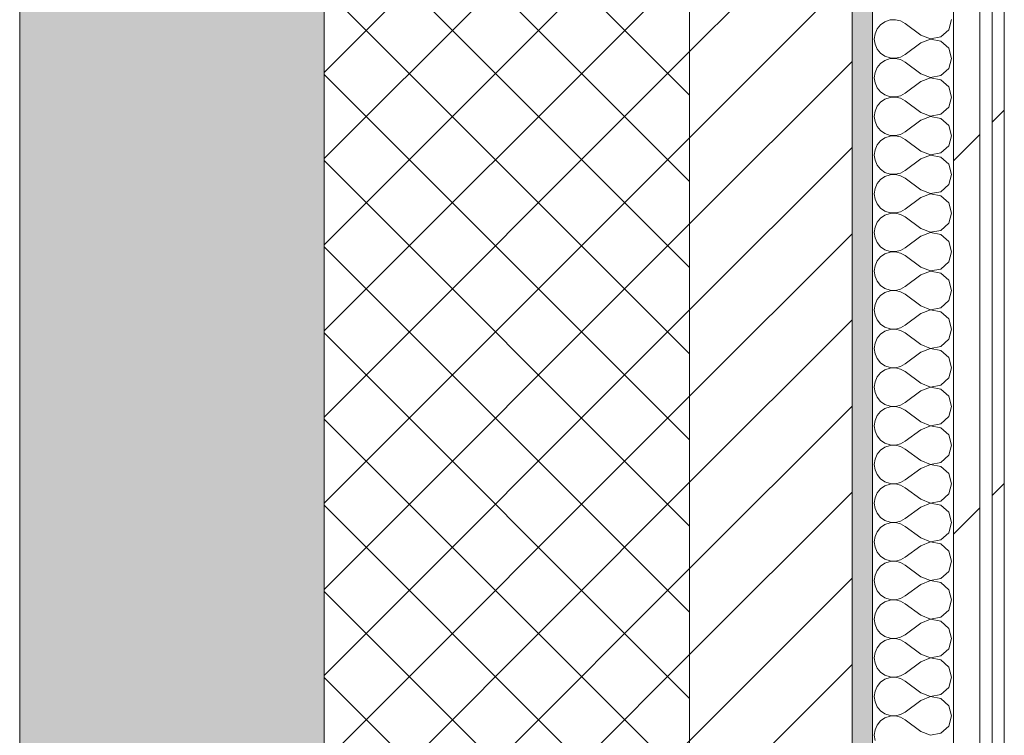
# Model space of a CAD drawing. Header units: millimetres. Extents: x -40968 to 11883, y -17757 to 4746.
# Tile 211 of 227: x -2101 to -1616, y -10381 to -10029. Entities that reach past the tile are written whole.
import ezdxf

# ---------------------------------------------------------------- set-up
doc = ezdxf.new("R2010")
doc.units = ezdxf.units.MM
doc.header["$MEASUREMENT"] = 0
doc.linetypes.add('Wipeout_Contour', pattern=[1000, 0, -1000])
doc.layers.add('12_FAÇ_Façana', color=7, linetype='Continuous')
doc.layers.add('Nuevo_08_E_Envans secs', color=7, linetype='Continuous')
for name, color, linetype, lineweight, true_color in [('12_FAÇ_Façana_Pluma_Nº__102', 7, 'Continuous', 5, 0xcccccc), ('12_FAÇ_Façana_Pluma_Nº__174', 7, 'Continuous', 13, 0xe4ad2c), ('12_FAÇ_Façana_Pluma_Nº__176', 7, 'Continuous', 15, 0x93a0c6), ('Nuevo_08_E_Envans secs_Pluma_Nº__102', 7, 'Continuous', 5, 0xcccccc), ('Nuevo_08_E_Envans secs_Pluma_Nº__171', 171, 'Continuous', 13, 0xaaaaff), ('Nuevo_08_E_Envans secs_Pluma_Nº__177', 7, 'Continuous', 15, 0xf7e046)]:
    doc.layers.add(name, color=color, linetype=linetype, lineweight=lineweight, true_color=true_color)
for name, color, linetype, lineweight in [('12_FAÇ_Façana_Pluma_Nº__2', 8, 'Continuous', 5), ('12_FAÇ_Façana_Pluma_Nº__7', 7, 'Continuous', 5), ('Nuevo_08_E_Envans secs_Pluma_Nº__1', 7, 'Continuous', 5)]:
    doc.layers.add(name, color=color, linetype=linetype, lineweight=lineweight)
pattern_1 = [(45, (0, 0), (-183.848, 183.848), [195, -65]), (45, (7e-14, 183.85), (-183.848, 183.848), [195, -65])]

# ---------------------------------------------------------------- blocks, each defined once
blk = doc.blocks.new('Muro_1_1', base_point=(-1681.11, -1193.98))
at = {"layer": '12_FAÇ_Façana_Pluma_Nº__102', "linetype": 'Continuous', "lineweight": 0, "true_color": 0xe5e5e5}
blk.add_hatch(color=254, dxfattribs=at).paths.add_polyline_path([(-2101.11, -10658.98), (-1951.11, -10658.98), (-1951.11, -7438.98), (-1971.11, -7438.98), (-1971.11, -6988.97), (-1951.11, -6988.97), (-1951.11, -1638.98), (-2101.11, -1638.98)])
at = {"layer": '12_FAÇ_Façana_Pluma_Nº__174', "linetype": 'Continuous', "lineweight": 13, "true_color": 0xe4ad2c}
h = blk.add_hatch(dxfattribs=at)
h.set_pattern_fill('SATE_Aislamiento_0001', color=42, style=0, pattern_type=2)
h.set_pattern_definition([(45, (0, 0), (-21.2132, 21.2132), []), (135, (0, 0), (21.2132, 21.2132), [])])
h.paths.add_polyline_path([(-1951.11, -7438.98), (-1951.11, -10658.98), (-1771.11, -10658.98), (-1771.11, -7438.98)])
at = {"layer": '12_FAÇ_Façana_Pluma_Nº__176', "linetype": 'Continuous', "lineweight": 0, "true_color": 0x495063}
blk.add_hatch(color=251, dxfattribs=at).paths.add_polyline_path([(-1691.11, -7438.98), (-1691.11, -10658.98), (-1681.11, -10658.98), (-1681.11, -7438.98)])
at = {"layer": '12_FAÇ_Façana_Pluma_Nº__2', "linetype": 'Continuous', "lineweight": 5}
h = blk.add_hatch(dxfattribs=at)
h.set_pattern_fill('Ceramic_0001', color=8, style=0, pattern_type=2)
h.set_pattern_definition([(45, (0, 0), (-21.2132, 21.2132), [])])
h.paths.add_polyline_path([(-1771.11, -7438.98), (-1771.11, -10658.98), (-1691.11, -10658.98), (-1691.11, -7438.98)])
at = {"layer": '12_FAÇ_Façana_Pluma_Nº__7', "color": 7, "linetype": 'Continuous', "lineweight": 5}
for p, q in [((-1951.11, -7438.98), (-1951.11, -10658.98)), ((-1771.11, -10658.98), (-1771.11, -7438.98)), ((-1691.11, -10658.98), (-1691.11, -7438.98))]:
    blk.add_line(p, q, dxfattribs=at)
at = {"layer": '12_FAÇ_Façana_Pluma_Nº__7', "color": 7, "linetype": 'Continuous', "lineweight": 5, "flags": 128}
for points in [[(-2101.11, -1638.98), (-2101.11, -10658.98)], [(-1681.11, -10658.98), (-1681.11, -7438.98)]]:
    blk.add_lwpolyline(points, dxfattribs=at)
blk = doc.blocks.new('*X357')
at = {"layer": 'Nuevo_08_E_Envans secs_Pluma_Nº__102', "color": 254, "linetype": 'Continuous', "lineweight": 5, "true_color": 0xcccccc}
for p, q in [((-1674.89, -10029.58), (-1677.06, -10031.06)), ((-1672.4, -10028.74), (-1674.89, -10029.58)), ((-1669.78, -10028.61), (-1672.4, -10028.74)), ((-1667.22, -10029.2), (-1669.78, -10028.61)), ((-1664.92, -10030.48), (-1667.22, -10029.2)), ((-1643.48, -10033.58), (-1642.06, -10028.57)), ((-1678.73, -10033.09), (-1679.79, -10035.49)), ((-1677.06, -10031.06), (-1678.73, -10033.09)), ((-1657.3, -10036.19), (-1664.92, -10030.48)), ((-1647.33, -10037.09), (-1643.48, -10033.58)), ((-1679.79, -10035.49), (-1680.16, -10038.1)), ((-1680.16, -10038.1), (-1679.79, -10040.7)), ((-1657.3, -10036.19), (-1652.44, -10038.06)), ((-1652.44, -10038.13), (-1657.3, -10040)), ((-1652.44, -10038.06), (-1647.33, -10037.09)), ((-1647.33, -10039.1), (-1652.44, -10038.13)), ((-1643.48, -10042.61), (-1647.33, -10039.1)), ((-1679.79, -10040.7), (-1678.73, -10043.1)), ((-1678.73, -10043.1), (-1677.06, -10045.13)), ((-1657.3, -10040), (-1664.92, -10045.71)), ((-1642.06, -10047.62), (-1643.48, -10042.61)), ((-1677.06, -10045.13), (-1674.89, -10046.61)), ((-1674.89, -10048.62), (-1677.06, -10050.11)), ((-1674.89, -10046.61), (-1672.4, -10047.45)), ((-1672.4, -10047.78), (-1674.89, -10048.62)), ((-1672.4, -10047.45), (-1669.78, -10047.58)), ((-1669.78, -10047.66), (-1672.4, -10047.78)), ((-1669.78, -10047.58), (-1667.22, -10046.99)), ((-1667.22, -10048.25), (-1669.78, -10047.66)), ((-1667.22, -10046.99), (-1664.92, -10045.71)), ((-1664.92, -10049.52), (-1667.22, -10048.25)), ((-1643.48, -10052.63), (-1642.06, -10047.62)), ((-1678.73, -10052.14), (-1679.79, -10054.54)), ((-1677.06, -10050.11), (-1678.73, -10052.14)), ((-1657.3, -10055.24), (-1664.92, -10049.52)), ((-1647.33, -10056.14), (-1643.48, -10052.63)), ((-1679.79, -10054.54), (-1680.16, -10057.14)), ((-1680.16, -10057.14), (-1679.79, -10059.75)), ((-1657.3, -10055.24), (-1652.44, -10057.1)), ((-1652.44, -10057.18), (-1657.3, -10059.05)), ((-1652.44, -10057.1), (-1647.33, -10056.14)), ((-1647.33, -10058.15), (-1652.44, -10057.18)), ((-1643.48, -10061.66), (-1647.33, -10058.15)), ((-1679.79, -10059.75), (-1678.73, -10062.15)), ((-1678.73, -10062.15), (-1677.06, -10064.17)), ((-1657.3, -10059.05), (-1664.92, -10064.76)), ((-1642.06, -10066.67), (-1643.48, -10061.66)), ((-1677.06, -10064.17), (-1674.89, -10065.66)), ((-1674.89, -10067.67), (-1677.06, -10069.16)), ((-1674.89, -10065.66), (-1672.4, -10066.5)), ((-1672.4, -10066.83), (-1674.89, -10067.67)), ((-1672.4, -10066.5), (-1669.78, -10066.63)), ((-1669.78, -10066.71), (-1672.4, -10066.83)), ((-1669.78, -10066.63), (-1667.22, -10066.03)), ((-1667.22, -10067.3), (-1669.78, -10066.71)), ((-1667.22, -10066.03), (-1664.92, -10064.76)), ((-1664.92, -10068.57), (-1667.22, -10067.3)), ((-1657.3, -10074.29), (-1664.92, -10068.57)), ((-1643.48, -10071.67), (-1642.06, -10066.67)), ((-1678.73, -10071.18), (-1679.79, -10073.59)), ((-1677.06, -10069.16), (-1678.73, -10071.18)), ((-1647.33, -10075.19), (-1643.48, -10071.67)), ((-1679.79, -10073.59), (-1680.16, -10076.19)), ((-1680.16, -10076.19), (-1679.79, -10078.79)), ((-1657.3, -10078.1), (-1664.92, -10083.81)), ((-1657.3, -10074.29), (-1652.44, -10076.15)), ((-1652.44, -10076.23), (-1657.3, -10078.1)), ((-1652.44, -10076.15), (-1647.33, -10075.19)), ((-1647.33, -10077.2), (-1652.44, -10076.23)), ((-1643.48, -10080.71), (-1647.33, -10077.2)), ((-1679.79, -10078.79), (-1678.73, -10081.2)), ((-1678.73, -10081.2), (-1677.06, -10083.22)), ((-1642.06, -10085.71), (-1643.48, -10080.71)), ((-1677.06, -10083.22), (-1674.89, -10084.71)), ((-1674.89, -10086.72), (-1677.06, -10088.21)), ((-1674.89, -10084.71), (-1672.4, -10085.55)), ((-1672.4, -10085.88), (-1674.89, -10086.72)), ((-1672.4, -10085.55), (-1669.78, -10085.68)), ((-1669.78, -10085.75), (-1672.4, -10085.88)), ((-1669.78, -10085.68), (-1667.22, -10085.08)), ((-1667.22, -10086.35), (-1669.78, -10085.75)), ((-1667.22, -10085.08), (-1664.92, -10083.81)), ((-1664.92, -10087.62), (-1667.22, -10086.35)), ((-1657.3, -10093.33), (-1664.92, -10087.62)), ((-1643.48, -10090.72), (-1642.06, -10085.71)), ((-1679.79, -10092.64), (-1680.16, -10095.24)), ((-1678.73, -10090.23), (-1679.79, -10092.64)), ((-1677.06, -10088.21), (-1678.73, -10090.23)), ((-1647.33, -10094.23), (-1643.48, -10090.72)), ((-1680.16, -10095.24), (-1679.79, -10097.84)), ((-1657.3, -10097.14), (-1664.92, -10102.86)), ((-1657.3, -10093.33), (-1652.44, -10095.2)), ((-1652.44, -10095.28), (-1657.3, -10097.14)), ((-1652.44, -10095.2), (-1647.33, -10094.23)), ((-1647.33, -10096.24), (-1652.44, -10095.28)), ((-1643.48, -10099.75), (-1647.33, -10096.24)), ((-1679.79, -10097.84), (-1678.73, -10100.25)), ((-1678.73, -10100.25), (-1677.06, -10102.27)), ((-1677.06, -10102.27), (-1674.89, -10103.76)), ((-1642.06, -10104.76), (-1643.48, -10099.75)), ((-1677.06, -10107.26), (-1678.73, -10109.28)), ((-1674.89, -10105.77), (-1677.06, -10107.26)), ((-1674.89, -10103.76), (-1672.4, -10104.6)), ((-1672.4, -10104.93), (-1674.89, -10105.77)), ((-1672.4, -10104.6), (-1669.78, -10104.72)), ((-1669.78, -10104.8), (-1672.4, -10104.93)), ((-1669.78, -10104.72), (-1667.22, -10104.13)), ((-1667.22, -10105.4), (-1669.78, -10104.8)), ((-1667.22, -10104.13), (-1664.92, -10102.86)), ((-1664.92, -10106.67), (-1667.22, -10105.4)), ((-1657.3, -10112.38), (-1664.92, -10106.67)), ((-1643.48, -10109.77), (-1642.06, -10104.76)), ((-1679.79, -10111.68), (-1680.16, -10114.29)), ((-1678.73, -10109.28), (-1679.79, -10111.68)), ((-1647.33, -10113.28), (-1643.48, -10109.77)), ((-1680.16, -10114.29), (-1679.79, -10116.89)), ((-1679.79, -10116.89), (-1678.73, -10119.29)), ((-1657.3, -10116.19), (-1664.92, -10121.9)), ((-1657.3, -10112.38), (-1652.44, -10114.25)), ((-1652.44, -10114.32), (-1657.3, -10116.19)), ((-1652.44, -10114.25), (-1647.33, -10113.28)), ((-1647.33, -10115.29), (-1652.44, -10114.32)), ((-1643.48, -10118.8), (-1647.33, -10115.29)), ((-1678.73, -10119.29), (-1677.06, -10121.32)), ((-1677.06, -10121.32), (-1674.89, -10122.8)), ((-1667.22, -10123.18), (-1664.92, -10121.9)), ((-1642.06, -10123.81), (-1643.48, -10118.8)), ((-1677.06, -10126.3), (-1678.73, -10128.33)), ((-1674.89, -10124.81), (-1677.06, -10126.3)), ((-1674.89, -10122.8), (-1672.4, -10123.64)), ((-1672.4, -10123.98), (-1674.89, -10124.81)), ((-1672.4, -10123.64), (-1669.78, -10123.77)), ((-1669.78, -10123.85), (-1672.4, -10123.98)), ((-1669.78, -10123.77), (-1667.22, -10123.18)), ((-1667.22, -10124.44), (-1669.78, -10123.85)), ((-1664.92, -10125.71), (-1667.22, -10124.44)), ((-1657.3, -10131.43), (-1664.92, -10125.71)), ((-1643.48, -10128.82), (-1642.06, -10123.81)), ((-1679.79, -10130.73), (-1680.16, -10133.33)), ((-1678.73, -10128.33), (-1679.79, -10130.73)), ((-1657.3, -10131.43), (-1652.44, -10133.29)), ((-1647.33, -10132.33), (-1643.48, -10128.82)), ((-1680.16, -10133.33), (-1679.79, -10135.94)), ((-1679.79, -10135.94), (-1678.73, -10138.34)), ((-1657.3, -10135.24), (-1664.92, -10140.95)), ((-1652.44, -10133.37), (-1657.3, -10135.24)), ((-1652.44, -10133.29), (-1647.33, -10132.33)), ((-1647.33, -10134.34), (-1652.44, -10133.37)), ((-1643.48, -10137.85), (-1647.33, -10134.34)), ((-1678.73, -10138.34), (-1677.06, -10140.36)), ((-1677.06, -10140.36), (-1674.89, -10141.85)), ((-1667.22, -10142.22), (-1664.92, -10140.95)), ((-1642.06, -10142.86), (-1643.48, -10137.85)), ((-1677.06, -10145.35), (-1678.73, -10147.37)), ((-1674.89, -10143.86), (-1677.06, -10145.35)), ((-1674.89, -10141.85), (-1672.4, -10142.69)), ((-1672.4, -10143.02), (-1674.89, -10143.86)), ((-1672.4, -10142.69), (-1669.78, -10142.82)), ((-1669.78, -10142.9), (-1672.4, -10143.02)), ((-1669.78, -10142.82), (-1667.22, -10142.22)), ((-1667.22, -10143.49), (-1669.78, -10142.9)), ((-1664.92, -10144.76), (-1667.22, -10143.49)), ((-1657.3, -10150.48), (-1664.92, -10144.76)), ((-1643.48, -10147.86), (-1642.06, -10142.86)), ((-1679.79, -10149.78), (-1680.16, -10152.38)), ((-1678.73, -10147.37), (-1679.79, -10149.78)), ((-1657.3, -10150.48), (-1652.44, -10152.34)), ((-1647.33, -10151.38), (-1643.48, -10147.86)), ((-1680.16, -10152.38), (-1679.79, -10154.98)), ((-1679.79, -10154.98), (-1678.73, -10157.39)), ((-1657.3, -10154.29), (-1664.92, -10160)), ((-1652.44, -10152.42), (-1657.3, -10154.29)), ((-1652.44, -10152.34), (-1647.33, -10151.38)), ((-1647.33, -10153.39), (-1652.44, -10152.42)), ((-1643.48, -10156.9), (-1647.33, -10153.39)), ((-1678.73, -10157.39), (-1677.06, -10159.41)), ((-1677.06, -10159.41), (-1674.89, -10160.9)), ((-1667.22, -10161.27), (-1664.92, -10160)), ((-1642.06, -10161.9), (-1643.48, -10156.9)), ((-1677.06, -10164.4), (-1678.73, -10166.42)), ((-1674.89, -10162.91), (-1677.06, -10164.4)), ((-1674.89, -10160.9), (-1672.4, -10161.74)), ((-1672.4, -10162.07), (-1674.89, -10162.91)), ((-1672.4, -10161.74), (-1669.78, -10161.87)), ((-1669.78, -10161.94), (-1672.4, -10162.07)), ((-1669.78, -10161.87), (-1667.22, -10161.27)), ((-1667.22, -10162.54), (-1669.78, -10161.94)), ((-1664.92, -10163.81), (-1667.22, -10162.54)), ((-1657.3, -10169.52), (-1664.92, -10163.81)), ((-1643.48, -10166.91), (-1642.06, -10161.9)), ((-1679.79, -10168.83), (-1680.16, -10171.43)), ((-1678.73, -10166.42), (-1679.79, -10168.83)), ((-1657.3, -10169.52), (-1652.44, -10171.39)), ((-1652.44, -10171.39), (-1647.33, -10170.42)), ((-1647.33, -10170.42), (-1643.48, -10166.91)), ((-1680.16, -10171.43), (-1679.79, -10174.03)), ((-1679.79, -10174.03), (-1678.73, -10176.44)), ((-1657.3, -10173.33), (-1664.92, -10179.05)), ((-1652.44, -10171.47), (-1657.3, -10173.33)), ((-1647.33, -10172.43), (-1652.44, -10171.47)), ((-1643.48, -10175.95), (-1647.33, -10172.43)), ((-1678.73, -10176.44), (-1677.06, -10178.46)), ((-1677.06, -10178.46), (-1674.89, -10179.95)), ((-1674.89, -10179.95), (-1672.4, -10180.79)), ((-1667.22, -10180.32), (-1664.92, -10179.05)), ((-1642.06, -10180.95), (-1643.48, -10175.95)), ((-1677.06, -10183.45), (-1678.73, -10185.47)), ((-1674.89, -10181.96), (-1677.06, -10183.45)), ((-1672.4, -10181.12), (-1674.89, -10181.96)), ((-1672.4, -10180.79), (-1669.78, -10180.91)), ((-1669.78, -10180.99), (-1672.4, -10181.12)), ((-1669.78, -10180.91), (-1667.22, -10180.32)), ((-1667.22, -10181.59), (-1669.78, -10180.99)), ((-1664.92, -10182.86), (-1667.22, -10181.59)), ((-1657.3, -10188.57), (-1664.92, -10182.86)), ((-1643.48, -10185.96), (-1642.06, -10180.95)), ((-1679.79, -10187.87), (-1680.16, -10190.48)), ((-1678.73, -10185.47), (-1679.79, -10187.87)), ((-1657.3, -10188.57), (-1652.44, -10190.44)), ((-1652.44, -10190.44), (-1647.33, -10189.47)), ((-1647.33, -10189.47), (-1643.48, -10185.96)), ((-1680.16, -10190.48), (-1679.79, -10193.08)), ((-1679.79, -10193.08), (-1678.73, -10195.48)), ((-1657.3, -10192.38), (-1664.92, -10198.1)), ((-1652.44, -10190.51), (-1657.3, -10192.38)), ((-1647.33, -10191.48), (-1652.44, -10190.51)), ((-1643.48, -10194.99), (-1647.33, -10191.48)), ((-1678.73, -10195.48), (-1677.06, -10197.51)), ((-1677.06, -10197.51), (-1674.89, -10198.99)), ((-1674.89, -10198.99), (-1672.4, -10199.83)), ((-1669.78, -10199.96), (-1667.22, -10199.37)), ((-1667.22, -10199.37), (-1664.92, -10198.1)), ((-1642.06, -10200), (-1643.48, -10194.99)), ((-1677.06, -10202.49), (-1678.73, -10204.52)), ((-1674.89, -10201.01), (-1677.06, -10202.49)), ((-1672.4, -10200.17), (-1674.89, -10201.01)), ((-1672.4, -10199.83), (-1669.78, -10199.96)), ((-1669.78, -10200.04), (-1672.4, -10200.17)), ((-1667.22, -10200.63), (-1669.78, -10200.04)), ((-1664.92, -10201.9), (-1667.22, -10200.63)), ((-1657.3, -10207.62), (-1664.92, -10201.9)), ((-1643.48, -10205.01), (-1642.06, -10200)), ((-1679.79, -10206.92), (-1680.16, -10209.52)), ((-1678.73, -10204.52), (-1679.79, -10206.92)), ((-1657.3, -10207.62), (-1652.44, -10209.49)), ((-1652.44, -10209.49), (-1647.33, -10208.52)), ((-1647.33, -10208.52), (-1643.48, -10205.01)), ((-1680.16, -10209.52), (-1679.79, -10212.13)), ((-1679.79, -10212.13), (-1678.73, -10214.53)), ((-1657.3, -10211.43), (-1664.92, -10217.14)), ((-1652.44, -10209.56), (-1657.3, -10211.43)), ((-1647.33, -10210.53), (-1652.44, -10209.56)), ((-1643.48, -10214.04), (-1647.33, -10210.53)), ((-1642.06, -10219.05), (-1643.48, -10214.04)), ((-1678.73, -10214.53), (-1677.06, -10216.55)), ((-1677.06, -10216.55), (-1674.89, -10218.04)), ((-1674.89, -10218.04), (-1672.4, -10218.88)), ((-1672.4, -10218.88), (-1669.78, -10219.01)), ((-1669.78, -10219.01), (-1667.22, -10218.41)), ((-1667.22, -10218.41), (-1664.92, -10217.14)), ((-1678.73, -10223.56), (-1679.79, -10225.97)), ((-1677.06, -10221.54), (-1678.73, -10223.56)), ((-1674.89, -10220.05), (-1677.06, -10221.54)), ((-1672.4, -10219.21), (-1674.89, -10220.05)), ((-1669.78, -10219.09), (-1672.4, -10219.21)), ((-1667.22, -10219.68), (-1669.78, -10219.09)), ((-1664.92, -10220.95), (-1667.22, -10219.68)), ((-1657.3, -10226.67), (-1664.92, -10220.95)), ((-1643.48, -10224.05), (-1642.06, -10219.05)), ((-1679.79, -10225.97), (-1680.16, -10228.57)), ((-1680.16, -10228.57), (-1679.79, -10231.17)), ((-1657.3, -10226.67), (-1652.44, -10228.53)), ((-1652.44, -10228.61), (-1657.3, -10230.48)), ((-1652.44, -10228.53), (-1647.33, -10227.57)), ((-1647.33, -10229.58), (-1652.44, -10228.61)), ((-1647.33, -10227.57), (-1643.48, -10224.05)), ((-1679.79, -10231.17), (-1678.73, -10233.58)), ((-1657.3, -10230.48), (-1664.92, -10236.19)), ((-1643.48, -10233.09), (-1647.33, -10229.58)), ((-1642.06, -10238.1), (-1643.48, -10233.09)), ((-1678.73, -10233.58), (-1677.06, -10235.6)), ((-1677.06, -10235.6), (-1674.89, -10237.09)), ((-1674.89, -10237.09), (-1672.4, -10237.93)), ((-1672.4, -10238.26), (-1674.89, -10239.1)), ((-1672.4, -10237.93), (-1669.78, -10238.06)), ((-1669.78, -10238.13), (-1672.4, -10238.26)), ((-1669.78, -10238.06), (-1667.22, -10237.46)), ((-1667.22, -10238.73), (-1669.78, -10238.13)), ((-1667.22, -10237.46), (-1664.92, -10236.19)), ((-1643.48, -10243.1), (-1642.06, -10238.1)), ((-1678.73, -10242.61), (-1679.79, -10245.02)), ((-1677.06, -10240.59), (-1678.73, -10242.61)), ((-1674.89, -10239.1), (-1677.06, -10240.59)), ((-1664.92, -10240), (-1667.22, -10238.73)), ((-1657.3, -10245.71), (-1664.92, -10240)), ((-1647.33, -10246.61), (-1643.48, -10243.1)), ((-1679.79, -10245.02), (-1680.16, -10247.62)), ((-1680.16, -10247.62), (-1679.79, -10250.22)), ((-1657.3, -10245.71), (-1652.44, -10247.58)), ((-1652.44, -10247.66), (-1657.3, -10249.52)), ((-1652.44, -10247.58), (-1647.33, -10246.61)), ((-1647.33, -10248.62), (-1652.44, -10247.66)), ((-1679.79, -10250.22), (-1678.73, -10252.63)), ((-1678.73, -10252.63), (-1677.06, -10254.65)), ((-1657.3, -10249.52), (-1664.92, -10255.24)), ((-1643.48, -10252.14), (-1647.33, -10248.62)), ((-1642.06, -10257.14), (-1643.48, -10252.14)), ((-1677.06, -10254.65), (-1674.89, -10256.14)), ((-1674.89, -10256.14), (-1672.4, -10256.98)), ((-1672.4, -10257.31), (-1674.89, -10258.15)), ((-1672.4, -10256.98), (-1669.78, -10257.1)), ((-1669.78, -10257.18), (-1672.4, -10257.31)), ((-1669.78, -10257.1), (-1667.22, -10256.51)), ((-1667.22, -10257.78), (-1669.78, -10257.18)), ((-1667.22, -10256.51), (-1664.92, -10255.24)), ((-1643.48, -10262.15), (-1642.06, -10257.14)), ((-1678.73, -10261.66), (-1679.79, -10264.06)), ((-1677.06, -10259.64), (-1678.73, -10261.66)), ((-1674.89, -10258.15), (-1677.06, -10259.64)), ((-1664.92, -10259.05), (-1667.22, -10257.78)), ((-1657.3, -10264.76), (-1664.92, -10259.05)), ((-1647.33, -10265.66), (-1643.48, -10262.15)), ((-1679.79, -10264.06), (-1680.16, -10266.67)), ((-1680.16, -10266.67), (-1679.79, -10269.27)), ((-1657.3, -10264.76), (-1652.44, -10266.63)), ((-1652.44, -10266.71), (-1657.3, -10268.57)), ((-1652.44, -10266.63), (-1647.33, -10265.66)), ((-1647.33, -10267.67), (-1652.44, -10266.71)), ((-1679.79, -10269.27), (-1678.73, -10271.67)), ((-1678.73, -10271.67), (-1677.06, -10273.7)), ((-1657.3, -10268.57), (-1664.92, -10274.29)), ((-1643.48, -10271.18), (-1647.33, -10267.67)), ((-1642.06, -10276.19), (-1643.48, -10271.18)), ((-1677.06, -10273.7), (-1674.89, -10275.19)), ((-1674.89, -10275.19), (-1672.4, -10276.02)), ((-1672.4, -10276.36), (-1674.89, -10277.2)), ((-1672.4, -10276.02), (-1669.78, -10276.15)), ((-1669.78, -10276.23), (-1672.4, -10276.36)), ((-1669.78, -10276.15), (-1667.22, -10275.56)), ((-1667.22, -10276.82), (-1669.78, -10276.23)), ((-1667.22, -10275.56), (-1664.92, -10274.29)), ((-1664.92, -10278.1), (-1667.22, -10276.82)), ((-1643.48, -10281.2), (-1642.06, -10276.19)), ((-1678.73, -10280.71), (-1679.79, -10283.11)), ((-1677.06, -10278.68), (-1678.73, -10280.71)), ((-1674.89, -10277.2), (-1677.06, -10278.68)), ((-1657.3, -10283.81), (-1664.92, -10278.1)), ((-1647.33, -10284.71), (-1643.48, -10281.2)), ((-1679.79, -10283.11), (-1680.16, -10285.71)), ((-1680.16, -10285.71), (-1679.79, -10288.32)), ((-1657.3, -10283.81), (-1652.44, -10285.68)), ((-1652.44, -10285.75), (-1657.3, -10287.62)), ((-1652.44, -10285.68), (-1647.33, -10284.71)), ((-1647.33, -10286.72), (-1652.44, -10285.75)), ((-1643.48, -10290.23), (-1647.33, -10286.72)), ((-1679.79, -10288.32), (-1678.73, -10290.72)), ((-1678.73, -10290.72), (-1677.06, -10292.74)), ((-1657.3, -10287.62), (-1664.92, -10293.33)), ((-1642.06, -10295.24), (-1643.48, -10290.23)), ((-1677.06, -10292.74), (-1674.89, -10294.23)), ((-1674.89, -10296.24), (-1677.06, -10297.73)), ((-1674.89, -10294.23), (-1672.4, -10295.07)), ((-1672.4, -10295.4), (-1674.89, -10296.24)), ((-1672.4, -10295.07), (-1669.78, -10295.2)), ((-1669.78, -10295.28), (-1672.4, -10295.4)), ((-1669.78, -10295.2), (-1667.22, -10294.6)), ((-1667.22, -10295.87), (-1669.78, -10295.28)), ((-1667.22, -10294.6), (-1664.92, -10293.33)), ((-1664.92, -10297.14), (-1667.22, -10295.87)), ((-1643.48, -10300.25), (-1642.06, -10295.24)), ((-1678.73, -10299.75), (-1679.79, -10302.16)), ((-1677.06, -10297.73), (-1678.73, -10299.75)), ((-1657.3, -10302.86), (-1664.92, -10297.14)), ((-1647.33, -10303.76), (-1643.48, -10300.25)), ((-1679.79, -10302.16), (-1680.16, -10304.76)), ((-1680.16, -10304.76), (-1679.79, -10307.36)), ((-1657.3, -10302.86), (-1652.44, -10304.72)), ((-1652.44, -10304.8), (-1657.3, -10306.67)), ((-1652.44, -10304.72), (-1647.33, -10303.76)), ((-1647.33, -10305.77), (-1652.44, -10304.8)), ((-1643.48, -10309.28), (-1647.33, -10305.77)), ((-1679.79, -10307.36), (-1678.73, -10309.77)), ((-1678.73, -10309.77), (-1677.06, -10311.79)), ((-1657.3, -10306.67), (-1664.92, -10312.38)), ((-1642.06, -10314.29), (-1643.48, -10309.28)), ((-1677.06, -10311.79), (-1674.89, -10313.28)), ((-1674.89, -10315.29), (-1677.06, -10316.78)), ((-1674.89, -10313.28), (-1672.4, -10314.12)), ((-1672.4, -10314.45), (-1674.89, -10315.29)), ((-1672.4, -10314.12), (-1669.78, -10314.25)), ((-1669.78, -10314.32), (-1672.4, -10314.45)), ((-1669.78, -10314.25), (-1667.22, -10313.65)), ((-1667.22, -10314.92), (-1669.78, -10314.32)), ((-1667.22, -10313.65), (-1664.92, -10312.38)), ((-1664.92, -10316.19), (-1667.22, -10314.92)), ((-1643.48, -10319.29), (-1642.06, -10314.29)), ((-1678.73, -10318.8), (-1679.79, -10321.21)), ((-1677.06, -10316.78), (-1678.73, -10318.8)), ((-1657.3, -10321.9), (-1664.92, -10316.19)), ((-1647.33, -10322.8), (-1643.48, -10319.29)), ((-1679.79, -10321.21), (-1680.16, -10323.81)), ((-1680.16, -10323.81), (-1679.79, -10326.41)), ((-1657.3, -10321.9), (-1652.44, -10323.77)), ((-1652.44, -10323.85), (-1657.3, -10325.71)), ((-1652.44, -10323.77), (-1647.33, -10322.8)), ((-1647.33, -10324.81), (-1652.44, -10323.85)), ((-1643.48, -10328.33), (-1647.33, -10324.81)), ((-1679.79, -10326.41), (-1678.73, -10328.82)), ((-1678.73, -10328.82), (-1677.06, -10330.84)), ((-1657.3, -10325.71), (-1664.92, -10331.43)), ((-1642.06, -10333.33), (-1643.48, -10328.33)), ((-1677.06, -10330.84), (-1674.89, -10332.33)), ((-1674.89, -10334.34), (-1677.06, -10335.83)), ((-1674.89, -10332.33), (-1672.4, -10333.17)), ((-1672.4, -10333.5), (-1674.89, -10334.34)), ((-1672.4, -10333.17), (-1669.78, -10333.29)), ((-1669.78, -10333.37), (-1672.4, -10333.5)), ((-1669.78, -10333.29), (-1667.22, -10332.7)), ((-1667.22, -10333.97), (-1669.78, -10333.37)), ((-1667.22, -10332.7), (-1664.92, -10331.43)), ((-1664.92, -10335.24), (-1667.22, -10333.97)), ((-1657.3, -10340.95), (-1664.92, -10335.24)), ((-1643.48, -10338.34), (-1642.06, -10333.33)), ((-1678.73, -10337.85), (-1679.79, -10340.25)), ((-1677.06, -10335.83), (-1678.73, -10337.85)), ((-1647.33, -10341.85), (-1643.48, -10338.34)), ((-1679.79, -10340.25), (-1680.16, -10342.86)), ((-1680.16, -10342.86), (-1679.79, -10345.46)), ((-1657.3, -10344.76), (-1664.92, -10350.48)), ((-1657.3, -10340.95), (-1652.44, -10342.82)), ((-1652.44, -10342.9), (-1657.3, -10344.76)), ((-1652.44, -10342.82), (-1647.33, -10341.85)), ((-1647.33, -10343.86), (-1652.44, -10342.9)), ((-1643.48, -10347.37), (-1647.33, -10343.86)), ((-1679.79, -10345.46), (-1678.73, -10347.86)), ((-1678.73, -10347.86), (-1677.06, -10349.89)), ((-1677.06, -10349.89), (-1674.89, -10351.38)), ((-1642.06, -10352.38), (-1643.48, -10347.37)), ((-1674.89, -10353.39), (-1677.06, -10354.87)), ((-1674.89, -10351.38), (-1672.4, -10352.22)), ((-1672.4, -10352.55), (-1674.89, -10353.39)), ((-1672.4, -10352.22), (-1669.78, -10352.34)), ((-1669.78, -10352.42), (-1672.4, -10352.55)), ((-1669.78, -10352.34), (-1667.22, -10351.75)), ((-1667.22, -10353.01), (-1669.78, -10352.42)), ((-1667.22, -10351.75), (-1664.92, -10350.48)), ((-1664.92, -10354.29), (-1667.22, -10353.01)), ((-1657.3, -10360), (-1664.92, -10354.29)), ((-1643.48, -10357.39), (-1642.06, -10352.38)), ((-1679.79, -10359.3), (-1680.16, -10361.9)), ((-1678.73, -10356.9), (-1679.79, -10359.3)), ((-1677.06, -10354.87), (-1678.73, -10356.9)), ((-1647.33, -10360.9), (-1643.48, -10357.39)), ((-1680.16, -10361.9), (-1679.79, -10364.51)), ((-1657.3, -10363.81), (-1664.92, -10369.52)), ((-1657.3, -10360), (-1652.44, -10361.87)), ((-1652.44, -10361.94), (-1657.3, -10363.81)), ((-1652.44, -10361.87), (-1647.33, -10360.9)), ((-1647.33, -10362.91), (-1652.44, -10361.94)), ((-1643.48, -10366.42), (-1647.33, -10362.91)), ((-1679.79, -10364.51), (-1678.73, -10366.91)), ((-1678.73, -10366.91), (-1677.06, -10368.94)), ((-1677.06, -10368.94), (-1674.89, -10370.42)), ((-1642.06, -10371.43), (-1643.48, -10366.42)), ((-1677.06, -10373.92), (-1678.73, -10375.95)), ((-1674.89, -10372.43), (-1677.06, -10373.92)), ((-1674.89, -10370.42), (-1672.4, -10371.26)), ((-1672.4, -10371.59), (-1674.89, -10372.43)), ((-1672.4, -10371.26), (-1669.78, -10371.39)), ((-1669.78, -10371.47), (-1672.4, -10371.59)), ((-1669.78, -10371.39), (-1667.22, -10370.8)), ((-1667.22, -10372.06), (-1669.78, -10371.47)), ((-1667.22, -10370.8), (-1664.92, -10369.52)), ((-1664.92, -10373.33), (-1667.22, -10372.06)), ((-1657.3, -10379.05), (-1664.92, -10373.33)), ((-1643.48, -10376.44), (-1642.06, -10371.43)), ((-1679.79, -10378.35), (-1680.16, -10380.95)), ((-1678.73, -10375.95), (-1679.79, -10378.35)), ((-1647.33, -10379.95), (-1643.48, -10376.44)), ((-1680.16, -10380.95), (-1679.79, -10383.55)), ((-1657.3, -10379.05), (-1652.44, -10380.91)), ((-1652.44, -10380.91), (-1647.33, -10379.95))]:
    blk.add_line(p, q, dxfattribs=at)
blk = doc.blocks.new('Muro_122_1', base_point=(-1616.11, -10658.98))
at = {"layer": 'Nuevo_08_E_Envans secs_Pluma_Nº__1', "color": 7, "linetype": 'Continuous', "lineweight": 5, "flags": 128}
blk.add_lwpolyline([(-1681.11, -7438.98), (-1681.11, -10658.98)], dxfattribs=at)
at = {"color": 254, "linetype": 'Wipeout_Contour', "lineweight": 0, "ltscale": 36800.017837}
blk.add_wipeout([(-1628.11, -10658.98), (-1628.11, -7438.98), (-1641.11, -7438.98), (-1641.11, -10658.98)], dxfattribs=at).dxf.layer = 'Nuevo_08_E_Envans secs'
at = {"color": 254, "linetype": 'Wipeout_Contour', "lineweight": 0, "ltscale": 36788.711064}
blk.add_wipeout([(-1616.11, -10658.98), (-1616.11, -7438.98), (-1622.11, -7438.98), (-1622.11, -10658.98)], dxfattribs=at).dxf.layer = 'Nuevo_08_E_Envans secs'
at = {"layer": 'Nuevo_08_E_Envans secs_Pluma_Nº__171', "linetype": 'Continuous', "lineweight": 13, "true_color": 0xaaaaff}
h = blk.add_hatch(dxfattribs=at)
h.set_pattern_fill('Panellat_HPL_0001', color=161, style=0, pattern_type=2)
h.set_pattern_definition(pattern_1)
h.paths.add_polyline_path([(-1616.11, -10658.98), (-1616.11, -7438.98), (-1622.11, -7438.98), (-1622.11, -10658.98)])
at = {"layer": 'Nuevo_08_E_Envans secs_Pluma_Nº__177', "linetype": 'Continuous', "lineweight": 15, "true_color": 0xf7e046}
h = blk.add_hatch(dxfattribs=at)
h.set_pattern_fill('Panellat_HPL_0001', color=53, style=0, pattern_type=2)
h.set_pattern_definition(pattern_1)
h.paths.add_polyline_path([(-1628.11, -10658.98), (-1628.11, -7438.98), (-1641.11, -7438.98), (-1641.11, -10658.98)])
at = {"layer": 'Nuevo_08_E_Envans secs_Pluma_Nº__1', "color": 7, "linetype": 'Continuous', "lineweight": 5}
for p, q in [((-1641.11, -10658.98), (-1641.11, -7438.98)), ((-1628.11, -10658.98), (-1628.11, -7438.98)), ((-1622.11, -10658.98), (-1622.11, -7438.98))]:
    blk.add_line(p, q, dxfattribs=at)
at = {"layer": 'Nuevo_08_E_Envans secs_Pluma_Nº__1', "color": 7, "linetype": 'Continuous', "lineweight": 5, "flags": 128}
blk.add_lwpolyline([(-1616.11, -10658.98), (-1616.11, -7438.98)], dxfattribs=at)
at = {"layer": 'Nuevo_08_E_Envans secs', "color": 7, "lineweight": 20}
blk.add_blockref('*X357', (0, 0), dxfattribs=at)

msp = doc.modelspace()

# ---------------------------------------------------------------- block references
at = {"layer": '12_FAÇ_Façana', "color": 7, "lineweight": 20}
msp.add_blockref('Muro_1_1', (-1681.109, -1193.976), dxfattribs=at)

# ---------------------------------------------------------------- next in the draw order: block references
at = {"layer": 'Nuevo_08_E_Envans secs', "color": 7, "lineweight": 20}
msp.add_blockref('Muro_122_1', (-1616.109, -10658.976), dxfattribs=at)

doc.saveas('drawing.dxf')
